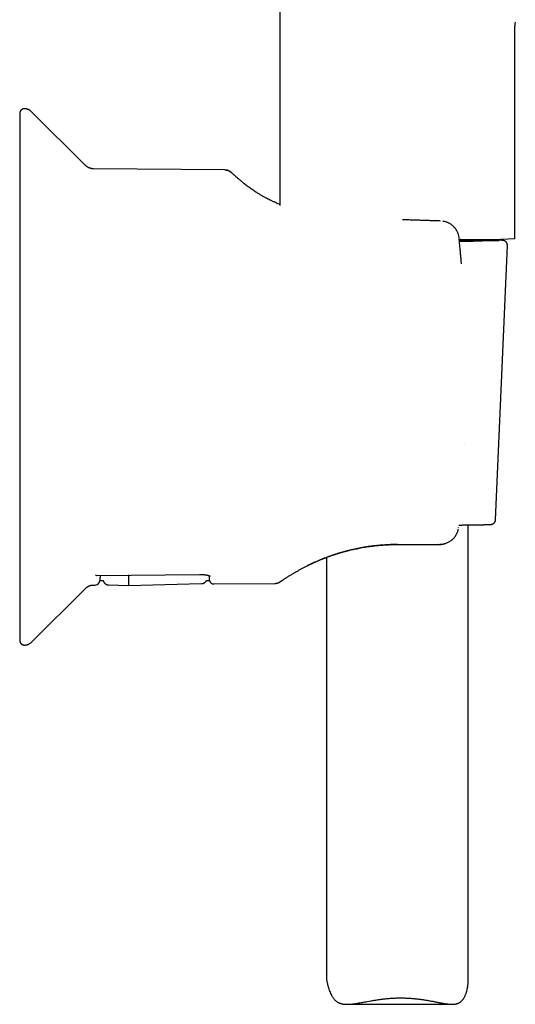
# Model space of a CAD drawing. Header units: millimetres. Extents: x 8 to 916, y 12 to 932.
# Tile 62 of 72: x 647 to 699, y 650 to 754. Entities that reach past the tile are written whole.
import ezdxf

# ---------------------------------------------------------------- set-up
doc = ezdxf.new("R2010")
doc.units = ezdxf.units.MM

msp = doc.modelspace()

# ---------------------------------------------------------------- linework, layer by layer
at = {"color": 7, "linetype": 'Continuous', "lineweight": 30}
for p, q in [((674.41, 796.25), (674.41, 734.75)), ((699.21, 731.25), (699.21, 753.75)), ((653.86, 738.99), (648.11, 744.7)), ((668.59, 738.52), (654.7, 738.64)), ((693.34, 731.31), (693.33, 731.33)), ((693.38, 731.15), (693.38, 731.15)), ((697.18, 701.54), (698.44, 730.54)), ((694.31, 652.91), (694.31, 701)), ((691.21, 698.93), (691.15, 698.93)), ((691.15, 698.93), (691.15, 698.93)), ((691.39, 698.94), (691.33, 698.94)), ((679.31, 697.56), (679.31, 653.3)), ((655.06, 695.67), (665.91, 695.77)), ((655.39, 695.14), (655.72, 695.14)), ((666.65, 695.14), (666.94, 695.14)), ((648.11, 688.59), (653.86, 694.3)), ((654.7, 694.65), (654.89, 694.65)), ((656.3, 694.66), (658.41, 694.6)), ((656.3, 694.66), (656.3, 694.66)), ((658.41, 694.6), (666.13, 694.8)), ((666.13, 694.81), (666.13, 694.81)), ((667.43, 694.76), (673.85, 694.82)), ((673.85, 694.82), (673.86, 694.82)), ((673.87, 694.82), (673.85, 694.82)), ((681.5, 650.34), (692.59, 650.34))]:
    msp.add_line(p, q, dxfattribs=at)
at = {"color": 7, "linetype": 'Continuous', "lineweight": 30, "flags": 128}
for points in [[(646.91, 744.48), (646.91, 744.47), (646.91, 744.44), (646.91, 744.38), (646.91, 744.31), (646.91, 744.22), (646.91, 744.1), (646.91, 743.97), (646.91, 743.82), (646.91, 743.66), (646.91, 743.47), (646.91, 743.27), (646.91, 743.04), (646.91, 742.8), (646.91, 742.54), (646.91, 742.27), (646.91, 741.97), (646.91, 741.66), (646.91, 741.33), (646.91, 740.99), (646.91, 740.62), (646.91, 740.25), (646.91, 739.85), (646.91, 739.44), (646.91, 739.01), (646.91, 738.57), (646.91, 738.12), (646.91, 737.64), (646.91, 737.16), (646.91, 736.66), (646.91, 736.14), (646.91, 735.62), (646.91, 735.08), (646.91, 734.52), (646.91, 733.96), (646.91, 733.38), (646.91, 732.79), (646.91, 732.2), (646.91, 731.59), (646.91, 730.97), (646.91, 730.34), (646.91, 729.7), (646.91, 729.05), (646.91, 728.39), (646.91, 727.73), (646.91, 727.05), (646.91, 726.37), (646.91, 725.69), (646.91, 725), (646.91, 724.3), (646.91, 723.59), (646.91, 722.89), (646.91, 722.17), (646.91, 721.46), (646.91, 720.74), (646.91, 720.01), (646.91, 719.29), (646.91, 718.56), (646.91, 717.84), (646.91, 717.11), (646.91, 716.38), (646.91, 715.65), (646.91, 714.92), (646.91, 714.19), (646.91, 713.47), (646.91, 712.75), (646.91, 712.03), (646.91, 711.31), (646.91, 710.6), (646.91, 709.89), (646.91, 709.18), (646.91, 708.48), (646.91, 707.79), (646.91, 707.1), (646.91, 706.42), (646.91, 705.74), (646.91, 705.08), (646.91, 704.42), (646.91, 703.77), (646.91, 703.13), (646.91, 702.49), (646.91, 701.87), (646.91, 701.26), (646.91, 700.66), (646.91, 700.06), (646.91, 699.48), (646.91, 698.92), (646.91, 698.36), (646.91, 697.82), (646.91, 697.29), (646.91, 696.77), (646.91, 696.27), (646.91, 695.78), (646.91, 695.3), (646.91, 694.84), (646.91, 694.39), (646.91, 693.96), (646.91, 693.55), (646.91, 693.15), (646.91, 692.77), (646.91, 692.4), (646.91, 692.05), (646.91, 691.72), (646.91, 691.4), (646.91, 691.1), (646.91, 690.82), (646.91, 690.56), (646.91, 690.31), (646.91, 690.08), (646.91, 689.87), (646.91, 689.68), (646.91, 689.51), (646.91, 689.36), (646.91, 689.22), (646.91, 689.1), (646.91, 689.01), (646.91, 688.93), (646.91, 688.87), (646.91, 688.83), (646.91, 688.81)], [(693.35, 731.14), (693.41, 731.14), (693.63, 731.14), (693.84, 731.14), (694.05, 731.14), (694.26, 731.14), (694.46, 731.13), (694.65, 731.13), (694.84, 731.13), (695.03, 731.13), (695.2, 731.13), (695.38, 731.12), (695.54, 731.12), (695.71, 731.12), (695.86, 731.12), (696.01, 731.11), (696.15, 731.11), (696.29, 731.11), (696.42, 731.11), (696.54, 731.11), (696.66, 731.1), (696.77, 731.1), (696.87, 731.1), (696.96, 731.1), (697.05, 731.09), (697.14, 731.09), (697.21, 731.09), (697.28, 731.08), (697.34, 731.08), (697.39, 731.08), (697.44, 731.08), (697.48, 731.07), (697.51, 731.07), (697.53, 731.07), (697.55, 731.07), (697.56, 731.06), (697.56, 731.06), (697.55, 731.06), (697.54, 731.06), (697.52, 731.05), (697.49, 731.05), (697.46, 731.05), (697.42, 731.04), (697.37, 731.04), (697.31, 731.04), (697.25, 731.04), (697.18, 731.03), (697.1, 731.03), (697.01, 731.03), (696.92, 731.03), (696.82, 731.02), (696.72, 731.02), (696.6, 731.02), (696.49, 731.02), (696.36, 731.01), (696.23, 731.01), (696.09, 731.01), (695.94, 731.01), (695.79, 731), (695.63, 731), (695.47, 731), (695.3, 731), (695.12, 731), (694.94, 730.99), (694.76, 730.99), (694.56, 730.99), (694.37, 730.99), (694.16, 730.99), (693.96, 730.98), (693.74, 730.98), (693.53, 730.98), (693.37, 730.98)], [(693.94, 709.46), (693.94, 709.46), (693.95, 709.47), (693.94, 709.47)], [(693.28, 700.74), (693.28, 700.74), (693.28, 700.75)]]:
    msp.add_lwpolyline(points, dxfattribs=at)
at = {"color": 7, "linetype": 'Continuous', "lineweight": 30}
for centre, radius, start, end in [((694.27, 847.61), 116.46, 269.5506, 272.4334), ((689.99, 1219.74), 488.78, 270.3959, 270.5665), ((654.89, 695.15), 0.5, 270.5187, 359)]:
    msp.add_arc(centre, radius, start, end, dxfattribs=at)
for points, knots in [([(699.27, 754.15), (699.27, 754.14), (699.25, 754.09), (699.23, 754), (699.21, 753.88), (699.21, 753.79), (699.21, 753.75)], [0, 0, 0, 0, 0.103667, 0.394483, 0.692305, 1, 1, 1, 1]), ([(647.41, 744.99), (647.4, 744.99), (647.37, 744.99), (647.33, 744.98), (647.29, 744.98), (647.25, 744.96), (647.21, 744.95), (647.17, 744.93), (647.13, 744.91), (647.1, 744.88), (647.07, 744.86), (647.04, 744.83), (647.02, 744.8), (646.99, 744.77), (646.98, 744.74), (646.96, 744.71), (646.95, 744.68), (646.93, 744.64), (646.93, 744.62), (646.92, 744.59), (646.92, 744.57), (646.91, 744.56), (646.91, 744.54), (646.91, 744.53), (646.91, 744.52), (646.91, 744.52), (646.91, 744.51), (646.91, 744.51), (646.91, 744.5), (646.91, 744.5), (646.91, 744.5), (646.91, 744.5)], [0, 0, 0, 0, 0.03271, 0.079416, 0.125361, 0.170574, 0.215069, 0.258847, 0.301899, 0.344205, 0.385731, 0.42643, 0.466239, 0.505075, 0.542824, 0.57933, 0.614366, 0.647557, 0.67821, 0.705129, 0.727237, 0.745055, 0.760254, 0.774586, 0.789655, 0.806617, 0.827335, 0.854115, 0.890281, 0.941068, 1, 1, 1, 1]), ([(646.91, 744.5), (646.91, 744.5), (646.91, 744.49), (646.91, 744.49), (646.91, 744.48), (646.91, 744.48)], [0, 0, 0, 0, 0.361438, 0.755298, 1, 1, 1, 1]), ([(648.11, 744.7), (648.1, 744.71), (648.08, 744.74), (648.04, 744.77), (647.99, 744.81), (647.94, 744.84), (647.88, 744.87), (647.83, 744.9), (647.77, 744.92), (647.71, 744.95), (647.64, 744.96), (647.58, 744.98), (647.51, 744.99), (647.45, 744.99), (647.42, 744.99), (647.41, 744.99)], [0, 0, 0, 0, 0.0591588, 0.1370142, 0.2150265, 0.2931657, 0.3714085, 0.4497367, 0.5281357, 0.6153792, 0.7019702, 0.7876825, 0.8725711, 0.9566852, 1, 1, 1, 1]), ([(654.7, 738.64), (654.68, 738.64), (654.64, 738.64), (654.57, 738.65), (654.5, 738.66), (654.43, 738.67), (654.36, 738.69), (654.3, 738.71), (654.24, 738.74), (654.17, 738.77), (654.12, 738.8), (654.06, 738.83), (654, 738.87), (653.95, 738.91), (653.9, 738.95), (653.88, 738.98), (653.86, 738.99)], [0, 0, 0, 0, 0.063778, 0.139906, 0.215509, 0.290594, 0.365164, 0.43922, 0.512758, 0.58577, 0.658245, 0.73017, 0.801525, 0.872286, 0.942425, 1, 1, 1, 1]), ([(668.58, 738.52), (668.62, 738.52), (668.68, 738.52), (668.78, 738.5), (668.88, 738.48), (668.97, 738.44), (669.06, 738.4), (669.15, 738.34), (669.22, 738.28), (669.27, 738.24), (669.3, 738.21)], [0, 0, 0, 0, 0.1228384, 0.247509, 0.3734321, 0.4999915, 0.6265521, 0.7524785, 0.8771545, 1, 1, 1, 1]), ([(674.41, 734.86), (674.38, 734.88), (674.28, 734.92), (674.12, 734.98), (673.95, 735.06), (673.8, 735.13), (673.66, 735.19), (673.54, 735.25), (673.43, 735.3), (673.34, 735.35), (673.25, 735.39), (673.18, 735.43), (673.09, 735.47), (673, 735.52), (672.89, 735.58), (672.77, 735.64), (672.64, 735.71), (672.51, 735.79), (672.38, 735.86), (672.24, 735.95), (672.1, 736.03), (671.94, 736.13), (671.76, 736.25), (671.57, 736.38), (671.38, 736.5), (671.21, 736.62), (671.04, 736.75), (670.86, 736.88), (670.68, 737.02), (670.52, 737.15), (670.36, 737.28), (670.22, 737.4), (670.08, 737.51), (669.96, 737.62), (669.85, 737.72), (669.75, 737.8), (669.67, 737.88), (669.59, 737.95), (669.54, 738), (669.49, 738.04), (669.46, 738.08), (669.43, 738.1), (669.4, 738.13), (669.38, 738.15), (669.36, 738.16), (669.35, 738.18), (669.33, 738.19), (669.32, 738.2), (669.31, 738.21), (669.3, 738.22), (669.29, 738.23), (669.28, 738.24), (669.26, 738.25), (669.25, 738.26), (669.24, 738.27), (669.22, 738.29), (669.2, 738.3), (669.19, 738.31), (669.17, 738.32), (669.15, 738.34), (669.12, 738.36), (669.07, 738.39), (669.01, 738.42), (668.93, 738.45), (668.86, 738.48), (668.78, 738.5), (668.69, 738.51), (668.63, 738.51), (668.6, 738.51)], [0, 0, 0, 0, 0.0094, 0.026531, 0.042541, 0.057435, 0.071216, 0.082871, 0.093589, 0.10337, 0.112211, 0.12011, 0.127063, 0.138299, 0.150497, 0.163675, 0.177779, 0.192796, 0.208433, 0.224951, 0.242353, 0.260636, 0.287096, 0.313324, 0.339345, 0.365193, 0.390889, 0.423348, 0.45552, 0.487715, 0.520059, 0.55259, 0.584756, 0.61717, 0.649883, 0.682966, 0.711353, 0.740069, 0.769136, 0.786415, 0.803723, 0.820425, 0.836367, 0.847935, 0.859063, 0.869747, 0.879989, 0.889787, 0.899659, 0.905149, 0.911039, 0.91733, 0.924026, 0.931126, 0.938229, 0.943016, 0.947382, 0.949431, 0.951562, 0.954085, 0.957071, 0.961839, 0.96756, 0.974258, 0.979923, 0.986121, 0.992826, 1, 1, 1, 1]), ([(691.38, 733.12), (691.24, 733.13), (690.96, 733.13), (690.54, 733.15), (690.11, 733.16), (689.68, 733.18), (689.25, 733.19), (688.81, 733.2), (688.37, 733.22), (687.93, 733.23), (687.59, 733.25), (687.39, 733.25), (687.34, 733.25)], [0, 0, 0, 0, 0.107087, 0.214165, 0.321234, 0.428294, 0.535346, 0.642389, 0.749424, 0.85645, 0.963466, 1, 1, 1, 1]), ([(693.34, 731.32), (693.33, 731.37), (693.32, 731.48), (693.28, 731.63), (693.24, 731.77), (693.19, 731.9), (693.14, 732.01), (693.08, 732.12), (693.02, 732.21), (692.97, 732.29), (692.92, 732.35), (692.87, 732.41), (692.82, 732.46), (692.77, 732.51), (692.72, 732.57), (692.66, 732.63), (692.58, 732.69), (692.49, 732.75), (692.4, 732.82), (692.29, 732.88), (692.16, 732.94), (692.03, 733), (691.89, 733.04), (691.76, 733.07), (691.68, 733.09), (691.63, 733.1), (691.63, 733.1)], [0, 0, 0, 0, 0.060123, 0.118054, 0.173166, 0.22501, 0.27308, 0.317097, 0.357111, 0.393212, 0.425466, 0.453924, 0.478639, 0.503894, 0.532983, 0.565889, 0.602674, 0.643363, 0.687927, 0.736314, 0.788445, 0.844208, 0.903518, 0.950364, 0.999281, 1, 1, 1, 1]), ([(693.58, 728.59), (693.58, 728.59), (693.57, 728.75), (693.55, 729.04), (693.51, 729.48), (693.47, 729.93), (693.43, 730.38), (693.38, 730.82), (693.36, 731.1), (693.34, 731.22)], [0, 0, 0, 0, 0.0035711, 0.1727122, 0.3368199, 0.50543, 0.6785498, 0.8561869, 1, 1, 1, 1]), ([(698.44, 730.54), (698.44, 730.54), (698.44, 730.56), (698.44, 730.59), (698.43, 730.63), (698.43, 730.68), (698.41, 730.72), (698.4, 730.76), (698.38, 730.8), (698.36, 730.83), (698.33, 730.87), (698.31, 730.9), (698.28, 730.92), (698.26, 730.95), (698.23, 730.97), (698.21, 730.98), (698.18, 731), (698.16, 731.01), (698.14, 731.02), (698.12, 731.03), (698.1, 731.04), (698.08, 731.04), (698.06, 731.05), (698.05, 731.05), (698.03, 731.05), (698.02, 731.06), (698, 731.06), (697.98, 731.06), (697.96, 731.07), (697.93, 731.07), (697.9, 731.07), (697.86, 731.08), (697.82, 731.08), (697.77, 731.08), (697.72, 731.08), (697.67, 731.08), (697.62, 731.09), (697.56, 731.09), (697.49, 731.09), (697.43, 731.09), (697.36, 731.1), (697.29, 731.1), (697.21, 731.1), (697.13, 731.1), (697.04, 731.1), (696.95, 731.11), (696.86, 731.11), (696.76, 731.11), (696.66, 731.11), (696.56, 731.11), (696.45, 731.11), (696.34, 731.12), (696.23, 731.12), (696.11, 731.12), (695.99, 731.12), (695.86, 731.12), (695.74, 731.13), (695.6, 731.13), (695.47, 731.13), (695.33, 731.13), (695.19, 731.13), (695.05, 731.13), (694.9, 731.13), (694.75, 731.14), (694.59, 731.14), (694.44, 731.14), (694.28, 731.14), (694.11, 731.14), (693.95, 731.14), (693.78, 731.14), (693.61, 731.15), (693.47, 731.15), (693.38, 731.15), (693.35, 731.15)], [0, 0, 0, 0, 0.000186, 0.004506, 0.008757, 0.012941, 0.017063, 0.021123, 0.025122, 0.029057, 0.032922, 0.036709, 0.040403, 0.043991, 0.047461, 0.050818, 0.054087, 0.057317, 0.060573, 0.063911, 0.067419, 0.071197, 0.075359, 0.080045, 0.085428, 0.091741, 0.099315, 0.108657, 0.120666, 0.137299, 0.165485, 0.187892, 0.20899, 0.231363, 0.252808, 0.273736, 0.294352, 0.314765, 0.335038, 0.35521, 0.375308, 0.395348, 0.415345, 0.435307, 0.455241, 0.475152, 0.495046, 0.514923, 0.534788, 0.554643, 0.574488, 0.594325, 0.614155, 0.63398, 0.653799, 0.673614, 0.693425, 0.713233, 0.733037, 0.752839, 0.772639, 0.792436, 0.812231, 0.832025, 0.851817, 0.871607, 0.891396, 0.911184, 0.930971, 0.950757, 0.970542, 0.990327, 1, 1, 1, 1]), ([(693.31, 700.99), (693.33, 700.99), (693.4, 700.99), (693.52, 700.99), (693.66, 700.99), (693.81, 701), (693.95, 701), (694.09, 701), (694.23, 701), (694.36, 701), (694.49, 701), (694.62, 701), (694.74, 701.01), (694.86, 701.01), (694.98, 701.01), (695.09, 701.01), (695.2, 701.01), (695.31, 701.01), (695.41, 701.02), (695.51, 701.02), (695.61, 701.02), (695.7, 701.02), (695.79, 701.02), (695.87, 701.02), (695.95, 701.03), (696.03, 701.03), (696.1, 701.03), (696.17, 701.03), (696.24, 701.03), (696.3, 701.04), (696.36, 701.04), (696.41, 701.04), (696.46, 701.04), (696.51, 701.04), (696.55, 701.05), (696.59, 701.05), (696.63, 701.05), (696.67, 701.05), (696.7, 701.06), (696.73, 701.06), (696.75, 701.06), (696.76, 701.07), (696.78, 701.07), (696.8, 701.07), (696.81, 701.08), (696.83, 701.08), (696.85, 701.09), (696.87, 701.1), (696.89, 701.11), (696.92, 701.12), (696.94, 701.13), (696.97, 701.15), (697, 701.17), (697.02, 701.2), (697.05, 701.22), (697.08, 701.26), (697.1, 701.29), (697.12, 701.33), (697.14, 701.36), (697.16, 701.41), (697.17, 701.45), (697.18, 701.49), (697.18, 701.53), (697.18, 701.54)], [0, 0, 0, 0, 0.008588, 0.031637, 0.054689, 0.077742, 0.100796, 0.123853, 0.146912, 0.169973, 0.193037, 0.216105, 0.239175, 0.26225, 0.285328, 0.308412, 0.331502, 0.354598, 0.377702, 0.400814, 0.423937, 0.447072, 0.470221, 0.493388, 0.516575, 0.539787, 0.56303, 0.586311, 0.609641, 0.633034, 0.656508, 0.680093, 0.703828, 0.727779, 0.752052, 0.776832, 0.802491, 0.829904, 0.862065, 0.878253, 0.888794, 0.897555, 0.904834, 0.911016, 0.916388, 0.921177, 0.925562, 0.929695, 0.933708, 0.937702, 0.941751, 0.945935, 0.9503, 0.954847, 0.959549, 0.964361, 0.969247, 0.974179, 0.979139, 0.984116, 0.989104, 0.994601, 1, 1, 1, 1]), ([(691.54, 698.96), (691.55, 698.96), (691.57, 698.97), (691.62, 698.97), (691.68, 698.99), (691.75, 699), (691.83, 699.02), (691.91, 699.05), (692, 699.08), (692.12, 699.13), (692.25, 699.2), (692.38, 699.27), (692.48, 699.35), (692.57, 699.41), (692.63, 699.47), (692.7, 699.54), (692.77, 699.61), (692.85, 699.69), (692.91, 699.78), (692.98, 699.87), (693.03, 699.97), (693.09, 700.07), (693.14, 700.18), (693.19, 700.31), (693.23, 700.44), (693.25, 700.54), (693.26, 700.59), (693.26, 700.59)], [0, 0, 0, 0, 0.017827, 0.03729, 0.064519, 0.09395, 0.124617, 0.156555, 0.189807, 0.248088, 0.306519, 0.363561, 0.419135, 0.455345, 0.490906, 0.52617, 0.565082, 0.608854, 0.657552, 0.697353, 0.739999, 0.785561, 0.834153, 0.885832, 0.940658, 0.998533, 1, 1, 1, 1]), ([(673.86, 694.82), (673.89, 694.82), (673.95, 694.82), (674.04, 694.84), (674.11, 694.85), (674.16, 694.87), (674.2, 694.88), (674.23, 694.89), (674.24, 694.9), (674.26, 694.91), (674.27, 694.91), (674.29, 694.92), (674.31, 694.93), (674.32, 694.94), (674.33, 694.94), (674.35, 694.95), (674.37, 694.96), (674.39, 694.97), (674.41, 694.99), (674.42, 695), (674.44, 695.01), (674.45, 695.01), (674.47, 695.02), (674.48, 695.03), (674.49, 695.04), (674.51, 695.05), (674.53, 695.06), (674.55, 695.08), (674.58, 695.1), (674.61, 695.12), (674.66, 695.15), (674.71, 695.18), (674.78, 695.23), (674.87, 695.29), (674.97, 695.36), (675.08, 695.42), (675.2, 695.5), (675.32, 695.58), (675.45, 695.66), (675.59, 695.74), (675.74, 695.83), (675.9, 695.93), (676.07, 696.03), (676.23, 696.12), (676.38, 696.2), (676.51, 696.28), (676.65, 696.36), (676.8, 696.43), (676.94, 696.51), (677.08, 696.58), (677.21, 696.64), (677.32, 696.7), (677.43, 696.75), (677.53, 696.8), (677.63, 696.85), (677.72, 696.89), (677.81, 696.93), (677.9, 696.98), (678.01, 697.03), (678.14, 697.08), (678.28, 697.14), (678.43, 697.21), (678.59, 697.28), (678.76, 697.35), (678.95, 697.43), (679.15, 697.5), (679.36, 697.58), (679.59, 697.67), (679.84, 697.75), (680.11, 697.85), (680.34, 697.92), (680.55, 697.99), (680.72, 698.04), (680.88, 698.09), (681.05, 698.14), (681.22, 698.18), (681.39, 698.23), (681.58, 698.28), (681.79, 698.33), (682.02, 698.39), (682.26, 698.44), (682.52, 698.49), (682.8, 698.55), (683.09, 698.61), (683.41, 698.66), (683.74, 698.71), (684.09, 698.76), (684.45, 698.8), (684.8, 698.84), (685.13, 698.87), (685.45, 698.89), (685.78, 698.91), (686.11, 698.92), (686.46, 698.93), (686.69, 698.93), (686.81, 698.93)], [0, 0, 0, 0, 0.005094, 0.009503, 0.0132, 0.016172, 0.018421, 0.019963, 0.020921, 0.02183, 0.023798, 0.025998, 0.029366, 0.033248, 0.037661, 0.042595, 0.048046, 0.05269, 0.057642, 0.062358, 0.0665, 0.070073, 0.075574, 0.080734, 0.085575, 0.090105, 0.094679, 0.103494, 0.113143, 0.123625, 0.134945, 0.147106, 0.166045, 0.184846, 0.203501, 0.222, 0.240283, 0.258322, 0.276099, 0.293876, 0.311845, 0.330021, 0.348422, 0.367068, 0.379774, 0.392608, 0.405578, 0.418528, 0.430862, 0.442516, 0.453493, 0.462291, 0.470605, 0.478439, 0.485797, 0.492682, 0.499209, 0.506144, 0.514411, 0.52335, 0.532963, 0.543255, 0.554231, 0.565899, 0.578268, 0.591261, 0.604269, 0.61712, 0.633665, 0.649906, 0.665859, 0.675609, 0.685257, 0.694807, 0.70426, 0.713624, 0.723243, 0.733356, 0.745056, 0.757366, 0.770295, 0.783855, 0.798059, 0.813796, 0.830144, 0.847106, 0.864689, 0.882902, 0.90176, 0.917042, 0.932742, 0.948874, 0.96545, 0.982486, 1, 1, 1, 1]), ([(686.81, 698.93), (686.69, 698.93), (686.44, 698.93), (686.08, 698.92), (685.72, 698.9), (685.35, 698.88), (685, 698.85), (684.64, 698.82), (684.28, 698.78), (683.92, 698.73), (683.57, 698.68), (683.21, 698.62), (682.87, 698.56), (682.53, 698.49), (682.19, 698.42), (681.85, 698.34), (681.52, 698.26), (681.19, 698.17), (680.87, 698.08), (680.56, 697.99), (680.25, 697.89), (679.95, 697.79), (679.64, 697.69), (679.32, 697.57), (678.99, 697.44), (678.67, 697.31), (678.36, 697.18), (678.07, 697.05), (677.78, 696.92), (677.51, 696.79), (677.34, 696.71), (677.25, 696.66)], [0, 0, 0, 0, 0.033252, 0.0664, 0.099464, 0.132464, 0.165419, 0.198351, 0.231278, 0.264816, 0.298174, 0.331375, 0.364439, 0.39739, 0.430251, 0.463043, 0.496411, 0.529579, 0.562572, 0.595415, 0.628134, 0.660754, 0.693302, 0.732141, 0.770761, 0.809206, 0.847524, 0.885761, 0.923964, 0.962543, 1, 1, 1, 1]), ([(686.81, 698.93), (687.45, 698.93), (688.8, 698.93), (690.25, 698.93), (691.05, 698.93), (691.15, 698.93)], [0, 0, 0, 0, 0.446422, 0.927842, 1, 1, 1, 1]), ([(691.15, 698.93), (691.19, 698.93), (691.27, 698.93), (691.35, 698.94), (691.39, 698.94)], [0, 0, 0, 0, 0.506309, 1, 1, 1, 1]), ([(691.39, 698.94), (691.41, 698.94), (691.46, 698.95), (691.5, 698.96), (691.54, 698.96), (691.54, 698.96)], [0, 0, 0, 0, 0.273161, 0.99586, 1, 1, 1, 1]), ([(654.91, 695.7), (654.91, 695.7), (654.94, 695.69), (654.99, 695.68), (655.04, 695.67), (655.06, 695.67), (655.06, 695.67)], [0, 0, 0, 0, 0.021049, 0.500448, 0.985413, 1, 1, 1, 1]), ([(655.4, 695.68), (655.4, 695.67), (655.4, 695.62), (655.4, 695.54), (655.39, 695.45), (655.39, 695.37), (655.39, 695.3), (655.39, 695.25), (655.39, 695.2), (655.39, 695.17), (655.39, 695.15), (655.39, 695.15), (655.39, 695.14)], [0, 0, 0, 0, 0.029889, 0.134156, 0.238649, 0.343142, 0.448326, 0.553509, 0.658925, 0.764342, 0.895311, 1, 1, 1, 1]), ([(655.72, 695.14), (655.73, 695.14), (655.73, 695.13), (655.73, 695.1), (655.74, 695.07), (655.76, 695.03), (655.78, 694.99), (655.8, 694.95), (655.82, 694.91), (655.85, 694.88), (655.88, 694.84), (655.91, 694.81), (655.95, 694.78), (655.99, 694.75), (656.03, 694.73), (656.07, 694.71), (656.11, 694.69), (656.16, 694.68), (656.21, 694.67), (656.26, 694.66), (656.29, 694.66), (656.3, 694.66)], [0, 0, 0, 0, 0.007422, 0.05055, 0.097236, 0.146709, 0.198893, 0.253036, 0.308501, 0.364856, 0.421823, 0.479223, 0.536938, 0.594885, 0.653009, 0.711268, 0.769632, 0.828078, 0.892707, 0.956473, 1, 1, 1, 1]), ([(658.41, 695.71), (658.41, 695.7), (658.41, 695.66), (658.41, 695.59), (658.41, 695.51), (658.41, 695.43), (658.41, 695.37), (658.41, 695.32), (658.41, 695.3), (658.41, 695.29)], [0, 0, 0, 0, 0.031174, 0.192603, 0.354031, 0.515525, 0.677019, 0.838509, 1, 1, 1, 1]), ([(658.41, 695.29), (658.41, 695.24), (658.41, 695.15), (658.41, 695.03), (658.41, 694.92), (658.41, 694.83), (658.41, 694.76), (658.41, 694.7), (658.41, 694.65), (658.41, 694.62), (658.41, 694.6), (658.41, 694.6), (658.41, 694.6)], [0, 0, 0, 0, 0.103344, 0.206688, 0.31003, 0.413371, 0.516712, 0.620052, 0.723392, 0.826731, 0.93007, 1, 1, 1, 1]), ([(665.91, 695.77), (665.93, 695.77), (665.97, 695.77), (666.04, 695.77), (666.11, 695.77), (666.18, 695.77), (666.24, 695.76), (666.31, 695.76), (666.37, 695.75), (666.44, 695.74), (666.5, 695.74), (666.56, 695.73), (666.62, 695.72), (666.67, 695.71), (666.73, 695.69), (666.77, 695.68), (666.82, 695.67), (666.86, 695.66), (666.89, 695.65), (666.93, 695.64), (666.96, 695.63), (666.98, 695.62), (667, 695.61), (667.01, 695.6), (667.03, 695.59), (667.03, 695.59), (667.03, 695.59), (667.03, 695.59), (667.03, 695.59)], [0, 0, 0, 0, 0.033609, 0.076142, 0.118564, 0.160807, 0.202801, 0.244464, 0.286587, 0.329191, 0.372154, 0.415329, 0.458526, 0.501497, 0.544021, 0.585872, 0.626819, 0.666679, 0.706659, 0.746844, 0.78638, 0.82507, 0.862726, 0.899182, 0.934319, 0.968076, 0.997144, 1, 1, 1, 1]), ([(666.13, 694.8), (666.14, 694.8), (666.16, 694.81), (666.21, 694.81), (666.25, 694.82), (666.3, 694.83), (666.35, 694.85), (666.39, 694.87), (666.43, 694.89), (666.47, 694.92), (666.5, 694.95), (666.53, 694.98), (666.56, 695.01), (666.59, 695.04), (666.62, 695.07), (666.64, 695.11), (666.65, 695.13), (666.65, 695.14)], [0, 0, 0, 0, 0.040688, 0.11629, 0.190864, 0.264439, 0.337031, 0.408638, 0.47925, 0.548839, 0.617367, 0.684778, 0.750999, 0.815934, 0.879464, 0.941429, 1, 1, 1, 1]), ([(666.93, 695.63), (666.93, 695.6), (666.94, 695.53), (666.94, 695.45), (666.94, 695.37), (666.94, 695.3), (666.94, 695.25), (666.94, 695.2), (666.94, 695.17), (666.94, 695.15), (666.94, 695.14), (666.94, 695.14), (666.94, 695.14)], [0, 0, 0, 0, 0.105887, 0.215238, 0.324709, 0.434239, 0.54419, 0.6542, 0.764635, 0.875131, 0.985749, 1, 1, 1, 1]), ([(666.94, 695.14), (666.94, 695.14), (666.95, 695.13), (666.95, 695.11), (666.97, 695.07), (666.98, 695.04), (667, 695.01), (667.02, 694.97), (667.05, 694.94), (667.07, 694.91), (667.11, 694.88), (667.14, 694.85), (667.18, 694.83), (667.21, 694.81), (667.25, 694.79), (667.29, 694.78), (667.34, 694.77), (667.38, 694.76), (667.42, 694.76), (667.43, 694.76), (667.43, 694.76)], [0, 0, 0, 0, 0.01281, 0.057805, 0.109942, 0.165692, 0.223957, 0.284166, 0.34573, 0.408213, 0.471328, 0.534886, 0.598764, 0.662876, 0.727164, 0.791584, 0.856102, 0.926918, 0.996586, 1, 1, 1, 1]), ([(653.86, 694.3), (653.87, 694.31), (653.9, 694.34), (653.94, 694.38), (654, 694.42), (654.05, 694.46), (654.11, 694.49), (654.17, 694.52), (654.23, 694.55), (654.29, 694.58), (654.36, 694.6), (654.43, 694.62), (654.5, 694.63), (654.58, 694.64), (654.64, 694.65), (654.68, 694.65), (654.7, 694.65)], [0, 0, 0, 0, 0.0446916, 0.1167799, 0.1889853, 0.2612869, 0.3336686, 0.4061173, 0.4786226, 0.551176, 0.6313598, 0.7110527, 0.7900819, 0.8684831, 0.9462889, 1, 1, 1, 1]), ([(646.91, 688.8), (646.91, 688.8), (646.91, 688.8), (646.91, 688.8), (646.91, 688.79), (646.91, 688.79), (646.91, 688.78), (646.91, 688.78), (646.91, 688.77), (646.91, 688.76), (646.91, 688.75), (646.91, 688.74), (646.92, 688.72), (646.92, 688.7), (646.93, 688.68), (646.94, 688.64), (646.95, 688.61), (646.96, 688.58), (646.98, 688.54), (647.01, 688.51), (647.03, 688.48), (647.06, 688.44), (647.09, 688.42), (647.13, 688.39), (647.16, 688.37), (647.2, 688.35), (647.24, 688.33), (647.28, 688.32), (647.33, 688.31), (647.37, 688.3), (647.4, 688.3), (647.41, 688.3)], [0, 0, 0, 0, 0.122248, 0.21517, 0.293628, 0.338624, 0.364532, 0.38325, 0.398428, 0.411344, 0.423397, 0.435454, 0.449081, 0.466168, 0.488244, 0.514394, 0.542334, 0.57182, 0.602607, 0.634303, 0.66661, 0.69933, 0.732338, 0.765549, 0.798908, 0.832378, 0.86593, 0.899545, 0.936889, 0.973629, 1, 1, 1, 1]), ([(647.41, 688.3), (647.42, 688.3), (647.46, 688.3), (647.51, 688.31), (647.58, 688.32), (647.64, 688.33), (647.7, 688.34), (647.76, 688.36), (647.82, 688.39), (647.87, 688.41), (647.92, 688.44), (647.98, 688.48), (648.02, 688.51), (648.07, 688.55), (648.1, 688.58), (648.11, 688.59), (648.12, 688.59)], [0, 0, 0, 0, 0.048814, 0.13127, 0.213043, 0.294145, 0.374585, 0.454363, 0.533476, 0.611916, 0.689668, 0.766711, 0.843019, 0.918557, 0.993284, 1, 1, 1, 1]), ([(679.31, 653.3), (679.31, 653.3), (679.31, 653.27), (679.31, 653.2), (679.32, 653.09), (679.33, 652.98), (679.35, 652.87), (679.36, 652.76), (679.39, 652.66), (679.42, 652.51), (679.46, 652.32), (679.53, 652.08), (679.61, 651.85), (679.7, 651.61), (679.79, 651.42), (679.87, 651.28), (679.93, 651.17), (680, 651.07), (680.07, 650.97), (680.14, 650.88), (680.22, 650.79), (680.31, 650.71), (680.4, 650.63), (680.5, 650.57), (680.6, 650.51), (680.71, 650.46), (680.82, 650.43), (680.94, 650.39), (681.06, 650.37), (681.19, 650.35), (681.32, 650.34), (681.46, 650.34), (681.62, 650.34), (681.8, 650.35), (682, 650.37), (682.2, 650.39), (682.42, 650.42), (682.64, 650.46), (682.86, 650.5), (683.1, 650.54), (683.36, 650.59), (683.66, 650.64), (683.94, 650.69), (684.17, 650.73), (684.35, 650.76), (684.54, 650.79), (684.72, 650.82), (684.9, 650.85), (685.08, 650.87), (685.26, 650.9), (685.45, 650.92), (685.65, 650.94), (685.85, 650.96), (686.06, 650.97), (686.27, 650.99), (686.48, 651), (686.7, 651.01), (686.92, 651.01), (687.13, 651.02), (687.35, 651.01), (687.56, 651.01), (687.77, 651), (687.97, 650.99), (688.16, 650.98), (688.34, 650.97), (688.52, 650.95), (688.7, 650.93), (688.89, 650.91), (689.07, 650.89), (689.25, 650.87), (689.43, 650.84), (689.61, 650.82), (689.78, 650.79), (689.95, 650.76), (690.12, 650.73), (690.29, 650.7), (690.46, 650.67), (690.63, 650.64), (690.8, 650.6), (690.96, 650.57), (691.13, 650.54), (691.3, 650.51), (691.46, 650.48), (691.61, 650.45), (691.76, 650.42), (691.91, 650.4), (692.05, 650.38), (692.19, 650.37), (692.32, 650.35), (692.45, 650.35), (692.58, 650.34), (692.7, 650.35), (692.82, 650.35), (692.93, 650.37), (693.04, 650.39), (693.15, 650.42), (693.25, 650.45), (693.34, 650.5), (693.43, 650.55), (693.52, 650.61), (693.6, 650.69), (693.68, 650.77), (693.75, 650.86), (693.83, 650.98), (693.9, 651.1), (693.96, 651.23), (694.02, 651.36), (694.07, 651.49), (694.12, 651.66), (694.18, 651.85), (694.22, 652.07), (694.26, 652.28), (694.29, 652.48), (694.3, 652.67), (694.31, 652.82), (694.31, 652.89), (694.31, 652.91)], [0, 0, 0, 0, 0.000153, 0.00896, 0.01785, 0.026757, 0.034225, 0.041693, 0.049182, 0.05667, 0.071734, 0.086817, 0.101999, 0.117198, 0.132474, 0.14013, 0.147786, 0.155404, 0.16303, 0.170703, 0.178376, 0.186105, 0.193835, 0.201644, 0.209474, 0.217104, 0.224753, 0.232483, 0.240212, 0.248005, 0.255799, 0.263656, 0.271526, 0.282093, 0.292684, 0.303363, 0.314043, 0.324791, 0.335538, 0.346356, 0.357187, 0.371847, 0.386541, 0.394288, 0.402034, 0.409801, 0.417569, 0.425032, 0.432496, 0.43998, 0.447464, 0.455627, 0.463789, 0.471981, 0.480172, 0.488842, 0.497512, 0.506219, 0.514927, 0.523326, 0.531725, 0.540158, 0.548592, 0.555902, 0.563213, 0.570545, 0.577877, 0.585616, 0.593355, 0.601117, 0.60888, 0.616344, 0.623807, 0.63129, 0.638773, 0.646529, 0.654286, 0.662063, 0.66984, 0.678045, 0.68625, 0.69448, 0.70271, 0.710624, 0.718539, 0.72648, 0.734422, 0.742051, 0.749687, 0.757363, 0.765039, 0.772756, 0.780474, 0.788246, 0.796033, 0.803692, 0.811368, 0.819131, 0.826893, 0.834741, 0.842589, 0.850529, 0.858487, 0.868449, 0.878434, 0.887491, 0.896549, 0.905641, 0.914734, 0.92963, 0.944543, 0.957371, 0.97021, 0.983134, 0.996078, 1, 1, 1, 1])]:
    msp.add_open_spline(points, degree=3, knots=knots, dxfattribs=at)

doc.saveas('drawing.dxf')
